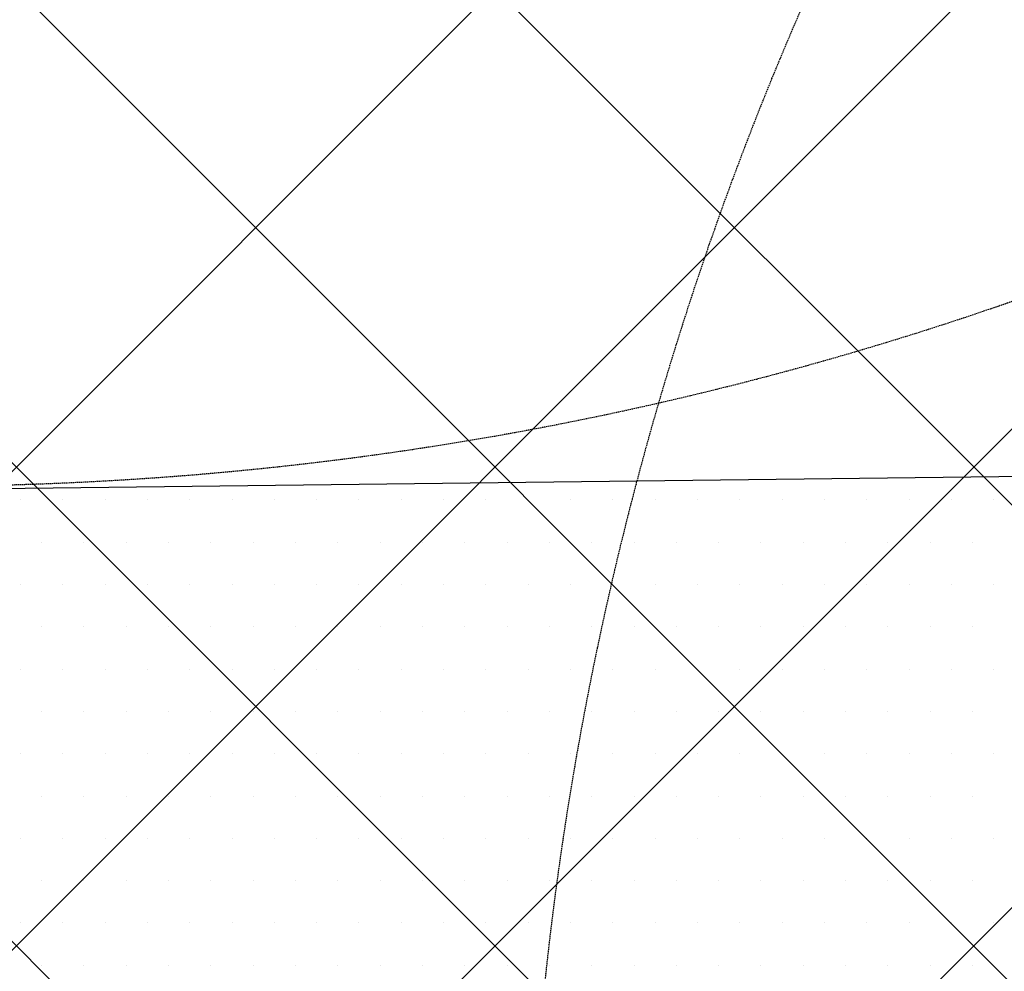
# Model space of a CAD drawing. Header units: millimetres. Extents: x -1753 to 37187, y -1972 to 14840.
# Tile 74 of 128: x 4776 to 5503, y 6522 to 7225. Entities that reach past the tile are written whole.
import ezdxf
from ezdxf.enums import TextEntityAlignment as Align

# ---------------------------------------------------------------- set-up
doc = ezdxf.new("R2010")
doc.units = ezdxf.units.MM
doc.header["$LTSCALE"] = 2
doc.header["$MEASUREMENT"] = 0
doc.linetypes.add('DASHED', pattern=[0.75, 0.5, -0.25])
doc.linetypes.add('HIDDEN', pattern=[0.375, 0.25, -0.125])
doc.layers.add('FIRE-SPKLR-EQP', color=1, linetype='Continuous', true_color=0xff0000)
doc.layers.add('FIRE-SPKLR-EQP-MPA-12SM-C', color=3, linetype='HIDDEN', true_color=0x00ff00)
doc.layers.add('GREY SCALE', color=9, linetype='Continuous', lineweight=0, true_color=0x808080)
doc.styles.get("Standard").update_dxf_attribs({"font": 'times.ttf'})

# ---------------------------------------------------------------- blocks, each defined once
blk = doc.blocks.new('SPKLR-EQP-PENDENT-68C')
at = {"layer": 'FIRE-SPKLR-EQP-MPA-12SM-C', "linetype": 'DASHED'}
blk.add_circle((0, 0), 2450, dxfattribs=at)
blk = doc.blocks.new('RCP LAYOUT')
at = {"layer": 'GREY SCALE', "lineweight": -3}
for p, q in [((1148.68, 3270), (11258.68, 13380)), ((1502.23, 3270), (11612.23, 13380)), ((2209.34, 3270), (12319.34, 13380)), ((1855.79, 3270), (11865.79, 13280)), ((9104.37, 3270), (200, 12174.37)), ((5990.82, 6030), (200, 11820.82)), ((8397.26, 3270), (200, 11467.26)), ((8043.71, 3270), (200, 11113.71)), ((4048, 6869.72), (8929.32, 6928.76)), ((4776.06, 6870.14), (4776.06, 6870.14)), ((4807.31, 6870.14), (4807.31, 6870.14)), ((4838.56, 6870.14), (4838.56, 6870.14)), ((4869.81, 6870.14), (4869.81, 6870.14)), ((4901.06, 6870.14), (4901.06, 6870.14)), ((4932.31, 6870.14), (4932.31, 6870.14)), ((4963.56, 6870.14), (4963.56, 6870.14)), ((4994.81, 6870.14), (4994.81, 6870.14)), ((5026.06, 6870.14), (5026.06, 6870.14)), ((5057.31, 6870.14), (5057.31, 6870.14)), ((5088.56, 6870.14), (5088.56, 6870.14)), ((5119.81, 6870.14), (5119.81, 6870.14)), ((5151.06, 6870.14), (5151.06, 6870.14)), ((5182.31, 6870.14), (5182.31, 6870.14)), ((5213.56, 6870.14), (5213.56, 6870.14)), ((5244.81, 6870.14), (5244.81, 6870.14)), ((5276.06, 6870.14), (5276.06, 6870.14)), ((5307.31, 6870.14), (5307.31, 6870.14)), ((5338.56, 6870.14), (5338.56, 6870.14)), ((5369.81, 6870.14), (5369.81, 6870.14)), ((5401.06, 6870.14), (5401.06, 6870.14)), ((5432.31, 6870.14), (5432.31, 6870.14)), ((5463.56, 6870.14), (5463.56, 6870.14)), ((5494.81, 6870.14), (5494.81, 6870.14)), ((4791.69, 6838.89), (4791.69, 6838.89)), ((4822.94, 6838.89), (4822.94, 6838.89)), ((4854.19, 6838.89), (4854.19, 6838.89)), ((4885.44, 6838.89), (4885.44, 6838.89)), ((4916.69, 6838.89), (4916.69, 6838.89)), ((4947.94, 6838.89), (4947.94, 6838.89)), ((4979.19, 6838.89), (4979.19, 6838.89)), ((5010.44, 6838.89), (5010.44, 6838.89)), ((5041.69, 6838.89), (5041.69, 6838.89)), ((5072.94, 6838.89), (5072.94, 6838.89)), ((5104.19, 6838.89), (5104.19, 6838.89)), ((5135.44, 6838.89), (5135.44, 6838.89)), ((5166.69, 6838.89), (5166.69, 6838.89)), ((5197.94, 6838.89), (5197.94, 6838.89)), ((5229.19, 6838.89), (5229.19, 6838.89)), ((5260.44, 6838.89), (5260.44, 6838.89)), ((5291.69, 6838.89), (5291.69, 6838.89)), ((5322.94, 6838.89), (5322.94, 6838.89)), ((5354.19, 6838.89), (5354.19, 6838.89)), ((5385.44, 6838.89), (5385.44, 6838.89)), ((5416.69, 6838.89), (5416.69, 6838.89)), ((5447.94, 6838.89), (5447.94, 6838.89)), ((5479.19, 6838.89), (5479.19, 6838.89)), ((4776.06, 6807.64), (4776.06, 6807.64)), ((4807.31, 6807.64), (4807.31, 6807.64)), ((4838.56, 6807.64), (4838.56, 6807.64)), ((4869.81, 6807.64), (4869.81, 6807.64)), ((4901.06, 6807.64), (4901.06, 6807.64)), ((4932.31, 6807.64), (4932.31, 6807.64)), ((4963.56, 6807.64), (4963.56, 6807.64)), ((4994.81, 6807.64), (4994.81, 6807.64)), ((5026.06, 6807.64), (5026.06, 6807.64)), ((5057.31, 6807.64), (5057.31, 6807.64)), ((5088.56, 6807.64), (5088.56, 6807.64)), ((5119.81, 6807.64), (5119.81, 6807.64)), ((5151.06, 6807.64), (5151.06, 6807.64)), ((5182.31, 6807.64), (5182.31, 6807.64)), ((5213.56, 6807.64), (5213.56, 6807.64)), ((5244.81, 6807.64), (5244.81, 6807.64)), ((5276.06, 6807.64), (5276.06, 6807.64)), ((5307.31, 6807.64), (5307.31, 6807.64)), ((5338.56, 6807.64), (5338.56, 6807.64)), ((5369.81, 6807.64), (5369.81, 6807.64)), ((5401.06, 6807.64), (5401.06, 6807.64)), ((5432.31, 6807.64), (5432.31, 6807.64)), ((5463.56, 6807.64), (5463.56, 6807.64)), ((5494.81, 6807.64), (5494.81, 6807.64)), ((4791.69, 6776.39), (4791.69, 6776.39)), ((4822.94, 6776.39), (4822.94, 6776.39)), ((4854.19, 6776.39), (4854.19, 6776.39)), ((4885.44, 6776.39), (4885.44, 6776.39)), ((4916.69, 6776.39), (4916.69, 6776.39)), ((4947.94, 6776.39), (4947.94, 6776.39)), ((4979.19, 6776.39), (4979.19, 6776.39)), ((5010.44, 6776.39), (5010.44, 6776.39)), ((5041.69, 6776.39), (5041.69, 6776.39)), ((5072.94, 6776.39), (5072.94, 6776.39)), ((5104.19, 6776.39), (5104.19, 6776.39)), ((5135.44, 6776.39), (5135.44, 6776.39)), ((5166.69, 6776.39), (5166.69, 6776.39)), ((5197.94, 6776.39), (5197.94, 6776.39)), ((5229.19, 6776.39), (5229.19, 6776.39)), ((5260.44, 6776.39), (5260.44, 6776.39)), ((5291.69, 6776.39), (5291.69, 6776.39)), ((5322.94, 6776.39), (5322.94, 6776.39)), ((5354.19, 6776.39), (5354.19, 6776.39)), ((5385.44, 6776.39), (5385.44, 6776.39)), ((5416.69, 6776.39), (5416.69, 6776.39)), ((5447.94, 6776.39), (5447.94, 6776.39)), ((5479.19, 6776.39), (5479.19, 6776.39)), ((4776.06, 6745.14), (4776.06, 6745.14)), ((4807.31, 6745.14), (4807.31, 6745.14)), ((4838.56, 6745.14), (4838.56, 6745.14)), ((4869.81, 6745.14), (4869.81, 6745.14)), ((4901.06, 6745.14), (4901.06, 6745.14)), ((4932.31, 6745.14), (4932.31, 6745.14)), ((4963.56, 6745.14), (4963.56, 6745.14)), ((4994.81, 6745.14), (4994.81, 6745.14)), ((5026.06, 6745.14), (5026.06, 6745.14)), ((5057.31, 6745.14), (5057.31, 6745.14)), ((5088.56, 6745.14), (5088.56, 6745.14)), ((5119.81, 6745.14), (5119.81, 6745.14)), ((5151.06, 6745.14), (5151.06, 6745.14)), ((5182.31, 6745.14), (5182.31, 6745.14)), ((5213.56, 6745.14), (5213.56, 6745.14)), ((5244.81, 6745.14), (5244.81, 6745.14)), ((5276.06, 6745.14), (5276.06, 6745.14)), ((5307.31, 6745.14), (5307.31, 6745.14)), ((5338.56, 6745.14), (5338.56, 6745.14)), ((5369.81, 6745.14), (5369.81, 6745.14)), ((5401.06, 6745.14), (5401.06, 6745.14)), ((5432.31, 6745.14), (5432.31, 6745.14)), ((5463.56, 6745.14), (5463.56, 6745.14)), ((5494.81, 6745.14), (5494.81, 6745.14)), ((4791.69, 6713.89), (4791.69, 6713.89)), ((4822.94, 6713.89), (4822.94, 6713.89)), ((4854.19, 6713.89), (4854.19, 6713.89)), ((4885.44, 6713.89), (4885.44, 6713.89)), ((4916.69, 6713.89), (4916.69, 6713.89)), ((4947.94, 6713.89), (4947.94, 6713.89)), ((4979.19, 6713.89), (4979.19, 6713.89)), ((5010.44, 6713.89), (5010.44, 6713.89)), ((5041.69, 6713.89), (5041.69, 6713.89)), ((5072.94, 6713.89), (5072.94, 6713.89)), ((5104.19, 6713.89), (5104.19, 6713.89)), ((5135.44, 6713.89), (5135.44, 6713.89)), ((5166.69, 6713.89), (5166.69, 6713.89)), ((5197.94, 6713.89), (5197.94, 6713.89)), ((5229.19, 6713.89), (5229.19, 6713.89)), ((5260.44, 6713.89), (5260.44, 6713.89)), ((5291.69, 6713.89), (5291.69, 6713.89)), ((5322.94, 6713.89), (5322.94, 6713.89)), ((5354.19, 6713.89), (5354.19, 6713.89)), ((5385.44, 6713.89), (5385.44, 6713.89)), ((5416.69, 6713.89), (5416.69, 6713.89)), ((5447.94, 6713.89), (5447.94, 6713.89)), ((5479.19, 6713.89), (5479.19, 6713.89)), ((4776.06, 6682.64), (4776.06, 6682.64)), ((4807.31, 6682.64), (4807.31, 6682.64)), ((4838.56, 6682.64), (4838.56, 6682.64)), ((4869.81, 6682.64), (4869.81, 6682.64)), ((4901.06, 6682.64), (4901.06, 6682.64)), ((4932.31, 6682.64), (4932.31, 6682.64)), ((4963.56, 6682.64), (4963.56, 6682.64)), ((4994.81, 6682.64), (4994.81, 6682.64)), ((5026.06, 6682.64), (5026.06, 6682.64)), ((5057.31, 6682.64), (5057.31, 6682.64)), ((5088.56, 6682.64), (5088.56, 6682.64)), ((5119.81, 6682.64), (5119.81, 6682.64)), ((5151.06, 6682.64), (5151.06, 6682.64)), ((5182.31, 6682.64), (5182.31, 6682.64)), ((5213.56, 6682.64), (5213.56, 6682.64)), ((5244.81, 6682.64), (5244.81, 6682.64)), ((5276.06, 6682.64), (5276.06, 6682.64)), ((5307.31, 6682.64), (5307.31, 6682.64)), ((5338.56, 6682.64), (5338.56, 6682.64)), ((5369.81, 6682.64), (5369.81, 6682.64)), ((5401.06, 6682.64), (5401.06, 6682.64)), ((5432.31, 6682.64), (5432.31, 6682.64)), ((5463.56, 6682.64), (5463.56, 6682.64)), ((5494.81, 6682.64), (5494.81, 6682.64)), ((4791.69, 6651.39), (4791.69, 6651.39)), ((4822.94, 6651.39), (4822.94, 6651.39)), ((4854.19, 6651.39), (4854.19, 6651.39)), ((4885.44, 6651.39), (4885.44, 6651.39)), ((4916.69, 6651.39), (4916.69, 6651.39)), ((4947.94, 6651.39), (4947.94, 6651.39)), ((4979.19, 6651.39), (4979.19, 6651.39)), ((5010.44, 6651.39), (5010.44, 6651.39)), ((5041.69, 6651.39), (5041.69, 6651.39)), ((5072.94, 6651.39), (5072.94, 6651.39)), ((5104.19, 6651.39), (5104.19, 6651.39)), ((5135.44, 6651.39), (5135.44, 6651.39)), ((5166.69, 6651.39), (5166.69, 6651.39)), ((5197.94, 6651.39), (5197.94, 6651.39)), ((5229.19, 6651.39), (5229.19, 6651.39)), ((5260.44, 6651.39), (5260.44, 6651.39)), ((5291.69, 6651.39), (5291.69, 6651.39)), ((5322.94, 6651.39), (5322.94, 6651.39)), ((5354.19, 6651.39), (5354.19, 6651.39)), ((5385.44, 6651.39), (5385.44, 6651.39)), ((5416.69, 6651.39), (5416.69, 6651.39)), ((5447.94, 6651.39), (5447.94, 6651.39)), ((5479.19, 6651.39), (5479.19, 6651.39)), ((4776.06, 6620.14), (4776.06, 6620.14)), ((4807.31, 6620.14), (4807.31, 6620.14)), ((4838.56, 6620.14), (4838.56, 6620.14)), ((4869.81, 6620.14), (4869.81, 6620.14)), ((4901.06, 6620.14), (4901.06, 6620.14)), ((4932.31, 6620.14), (4932.31, 6620.14)), ((4963.56, 6620.14), (4963.56, 6620.14)), ((4994.81, 6620.14), (4994.81, 6620.14)), ((5026.06, 6620.14), (5026.06, 6620.14)), ((5057.31, 6620.14), (5057.31, 6620.14)), ((5088.56, 6620.14), (5088.56, 6620.14)), ((5119.81, 6620.14), (5119.81, 6620.14)), ((5151.06, 6620.14), (5151.06, 6620.14)), ((5182.31, 6620.14), (5182.31, 6620.14)), ((5213.56, 6620.14), (5213.56, 6620.14)), ((5244.81, 6620.14), (5244.81, 6620.14)), ((5276.06, 6620.14), (5276.06, 6620.14)), ((5307.31, 6620.14), (5307.31, 6620.14)), ((5338.56, 6620.14), (5338.56, 6620.14)), ((5369.81, 6620.14), (5369.81, 6620.14)), ((5401.06, 6620.14), (5401.06, 6620.14)), ((5432.31, 6620.14), (5432.31, 6620.14)), ((5463.56, 6620.14), (5463.56, 6620.14)), ((5494.81, 6620.14), (5494.81, 6620.14)), ((4791.69, 6588.89), (4791.69, 6588.89)), ((4822.94, 6588.89), (4822.94, 6588.89)), ((4854.19, 6588.89), (4854.19, 6588.89)), ((4885.44, 6588.89), (4885.44, 6588.89)), ((4916.69, 6588.89), (4916.69, 6588.89)), ((4947.94, 6588.89), (4947.94, 6588.89)), ((4979.19, 6588.89), (4979.19, 6588.89)), ((5010.44, 6588.89), (5010.44, 6588.89)), ((5041.69, 6588.89), (5041.69, 6588.89)), ((5072.94, 6588.89), (5072.94, 6588.89)), ((5104.19, 6588.89), (5104.19, 6588.89)), ((5135.44, 6588.89), (5135.44, 6588.89)), ((5166.69, 6588.89), (5166.69, 6588.89)), ((5197.94, 6588.89), (5197.94, 6588.89)), ((5229.19, 6588.89), (5229.19, 6588.89)), ((5260.44, 6588.89), (5260.44, 6588.89)), ((5291.69, 6588.89), (5291.69, 6588.89)), ((5322.94, 6588.89), (5322.94, 6588.89)), ((5354.19, 6588.89), (5354.19, 6588.89)), ((5385.44, 6588.89), (5385.44, 6588.89)), ((5416.69, 6588.89), (5416.69, 6588.89)), ((5447.94, 6588.89), (5447.94, 6588.89)), ((5479.19, 6588.89), (5479.19, 6588.89)), ((4776.06, 6557.64), (4776.06, 6557.64)), ((4807.31, 6557.64), (4807.31, 6557.64)), ((4838.56, 6557.64), (4838.56, 6557.64)), ((4869.81, 6557.64), (4869.81, 6557.64)), ((4901.06, 6557.64), (4901.06, 6557.64)), ((4932.31, 6557.64), (4932.31, 6557.64)), ((4963.56, 6557.64), (4963.56, 6557.64)), ((4994.81, 6557.64), (4994.81, 6557.64)), ((5026.06, 6557.64), (5026.06, 6557.64)), ((5057.31, 6557.64), (5057.31, 6557.64)), ((5088.56, 6557.64), (5088.56, 6557.64)), ((5119.81, 6557.64), (5119.81, 6557.64)), ((5151.06, 6557.64), (5151.06, 6557.64)), ((5182.31, 6557.64), (5182.31, 6557.64)), ((5213.56, 6557.64), (5213.56, 6557.64)), ((5244.81, 6557.64), (5244.81, 6557.64)), ((5276.06, 6557.64), (5276.06, 6557.64)), ((5307.31, 6557.64), (5307.31, 6557.64)), ((5338.56, 6557.64), (5338.56, 6557.64)), ((5369.81, 6557.64), (5369.81, 6557.64)), ((5401.06, 6557.64), (5401.06, 6557.64)), ((5432.31, 6557.64), (5432.31, 6557.64)), ((5463.56, 6557.64), (5463.56, 6557.64)), ((5494.81, 6557.64), (5494.81, 6557.64)), ((4791.69, 6526.39), (4791.69, 6526.39)), ((4822.94, 6526.39), (4822.94, 6526.39)), ((4854.19, 6526.39), (4854.19, 6526.39)), ((4885.44, 6526.39), (4885.44, 6526.39)), ((4916.69, 6526.39), (4916.69, 6526.39)), ((4947.94, 6526.39), (4947.94, 6526.39)), ((4979.19, 6526.39), (4979.19, 6526.39)), ((5010.44, 6526.39), (5010.44, 6526.39)), ((5041.69, 6526.39), (5041.69, 6526.39)), ((5072.94, 6526.39), (5072.94, 6526.39)), ((5104.19, 6526.39), (5104.19, 6526.39)), ((5135.44, 6526.39), (5135.44, 6526.39)), ((5166.69, 6526.39), (5166.69, 6526.39)), ((5197.94, 6526.39), (5197.94, 6526.39)), ((5229.19, 6526.39), (5229.19, 6526.39)), ((5260.44, 6526.39), (5260.44, 6526.39)), ((5291.69, 6526.39), (5291.69, 6526.39)), ((5322.94, 6526.39), (5322.94, 6526.39)), ((5354.19, 6526.39), (5354.19, 6526.39)), ((5385.44, 6526.39), (5385.44, 6526.39)), ((5416.69, 6526.39), (5416.69, 6526.39)), ((5447.94, 6526.39), (5447.94, 6526.39)), ((5479.19, 6526.39), (5479.19, 6526.39))]:
    blk.add_line(p, q, dxfattribs=at)
for tag, p in [('EXIT', (2198, 13730)), ('EXIT', (15225, 13730)), ('E', (15529.99, 8869.99)), ('E', (15529.99, 7669.99)), ('E', (15529.99, 5869.99)), ('E', (15529.99, 4669.96)), ('EXIT', (13114.86, 3718.64)), ('E', (11657, 3149.92)), ('E', (13457, 3149.92)), ('E', (15257.01, 3149.72)), ('E', (16457.43, 3149.81)), ('EXIT', (15988.31, 2270)), ('E', (1505, 1600)), ('E', (2705, 1600)), ('E', (3905, 1600)), ('E', (5105, 1600)), ('E', (6305, 1600)), ('E', (7505, 1600)), ('E', (8705, 1600)), ('E', (11657, 1349.95)), ('E', (13557, 1350)), ('E', (14757, 1350)), ('EXIT', (6723.48, 950))]:
    blk.add_attdef(tag, text='', height=100, dxfattribs=at).set_placement(p, align=Align.MIDDLE_CENTER)
blk.add_attdef('E', text='', height=100, rotation=44.91466, dxfattribs=at).set_placement((13564.52, 5892.8), align=Align.MIDDLE_CENTER)

msp = doc.modelspace()

# ---------------------------------------------------------------- block references
at = {"layer": 'FIRE-SPKLR-EQP'}
for p in [(7700, 9375), (4700, 9330), (4700, 7007.31), (7600, 6255)]:
    msp.add_blockref('SPKLR-EQP-PENDENT-68C', p, dxfattribs=at)
at = {"layer": 'GREY SCALE', "lineweight": -3}
msp.add_blockref('RCP LAYOUT', (0, 0), dxfattribs=at)

doc.saveas('drawing.dxf')
